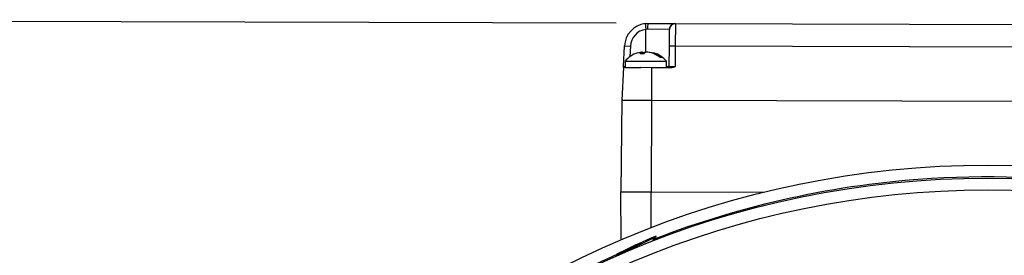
# Model space of a CAD drawing. Extents: x 5 to 297, y -3 to 205.
# Tile 18 of 38: x 25.86 to 42.55, y 165.54 to 169.53. Entities that reach past the tile are written whole.
import ezdxf

# ---------------------------------------------------------------- set-up
doc = ezdxf.new("R2010")
doc.units = 0
doc.layers.get('0').update_dxf_attribs({"linetype": 'CONTINUOUS'})
doc.styles.add('SLDTEXTSTYLE0', font='TXT', dxfattribs={"width": 0.605})
doc.dimstyles.new('SLDDIMSTYLE0', dxfattribs={"dimtxt": 2.5, "dimasz": 4, "dimexe": 0, "dimexo": 0.0625, "dimtad": 1, "dimdec": 0, "dimlfac": 10, "dimrnd": 1e-09, "dimzin": 12, "dimtxsty": 'SLDTEXTSTYLE0', "dimsah": 1, "dimcen": 0.09, "dimazin": 3, "dimtfac": 1, "dimtofl": 0, "dimtmove": 0, "dimatfit": 3, "dimtolj": 1, "dimtzin": 12})

# ---------------------------------------------------------------- blocks, each defined once
blk = doc.blocks.new('_D')
at = {"color": 7, "linetype": 'CONTINUOUS'}
for p, q in [((35.97, 169.467), (15.946, 169.527)), ((16.946, 169.524), (16.844, 135.404)), ((41.22, 135.331), (15.844, 135.407))]:
    blk.add_line(p, q, dxfattribs=at)
for points in [[(16.946, 169.524), (16.434, 165.525), (17.434, 165.522)], [(16.844, 135.404), (17.356, 139.403), (16.356, 139.406)]]:
    blk.add_solid(points, dxfattribs=at)
at = {"color": 7, "linetype": 'CONTINUOUS', "insert": (13.657, 147.315), "char_height": 2.5, "attachment_point": 1, "rotation": 89.8283, "style": 'SLDTEXTSTYLE0'}
blk.add_mtext('341mm', dxfattribs=at)

msp = doc.modelspace()

# ---------------------------------------------------------------- linework, layer by layer
at = {"color": 7, "linetype": 'CONTINUOUS'}
for p, q in [((36.459, 169.462), (36.512, 169.465)), ((36.459, 169.462), (36.472, 169.363)), ((36.503, 169.365), (36.472, 169.363)), ((36.87, 169.364), (36.503, 169.365)), ((36.512, 169.465), (36.97, 169.464)), ((36.872, 169.362), (36.87, 169.364)), ((36.871, 169.077), (36.872, 169.362)), ((36.97, 169.464), (36.972, 169.46)), ((36.97, 169.464), (47.673, 169.432)), ((36.972, 169.46), (36.971, 169.081)), ((36.095, 168.736), (36.111, 169.084)), ((36.111, 169.084), (36.211, 169.079)), ((36.87, 168.734), (36.871, 169.077)), ((36.971, 169.081), (36.97, 168.733)), ((47.671, 169.049), (36.971, 169.081)), ((36.4, 168.98), (36.332, 168.96)), ((36.436, 168.946), (36.37, 168.947)), ((36.413, 168.98), (36.4, 168.98)), ((36.413, 168.973), (36.436, 168.98)), ((36.413, 168.946), (36.413, 168.98)), ((36.436, 168.98), (36.462, 168.98)), ((36.436, 168.98), (36.436, 168.95)), ((36.505, 168.98), (36.479, 168.98)), ((36.528, 168.98), (36.541, 168.98)), ((36.753, 168.885), (36.717, 168.885)), ((36.094, 168.717), (36.068, 168.167)), ((36.129, 168.716), (36.094, 168.717)), ((36.12, 168.826), (36.12, 168.716)), ((36.12, 168.826), (36.82, 168.824)), ((36.129, 168.716), (36.39, 168.716)), ((36.57, 168.715), (36.39, 168.716)), ((36.57, 168.715), (36.568, 168.165)), ((36.905, 168.714), (36.57, 168.715)), ((36.82, 168.714), (36.82, 168.824)), ((36.068, 168.167), (36.05, 166.617)), ((36.068, 168.167), (36.568, 168.165)), ((36.568, 168.165), (36.563, 166.615)), ((36.568, 168.165), (48.068, 168.131)), ((36.055, 165.801), (36.05, 166.617)), ((36.05, 166.617), (36.563, 166.615)), ((36.593, 165.783), (36.65, 165.864)), ((35.97, 165.548), (36.013, 165.544))]:
    msp.add_line(p, q, dxfattribs=at)
at = {"color": 1, "linetype": 'CONTINUOUS'}
for p, q in [((36.47, 168.974), (36.472, 169.363)), ((36.211, 169.079), (36.202, 168.902)), ((36.095, 168.736), (36.12, 168.736)), ((36.82, 168.734), (36.87, 168.734)), ((36.562, 166.007), (36.563, 166.615)), ((36.563, 166.615), (38.48, 166.609))]:
    msp.add_line(p, q, dxfattribs=at)
at = {"color": 7, "linetype": 'CONTINUOUS', "flags": 128}
for points in [[(36.628, 165.858), (36.575, 165.837), (36.497, 165.803), (36.4, 165.759), (36.294, 165.71), (36.19, 165.661), (36.097, 165.616), (36.026, 165.581), (35.982, 165.557), (35.97, 165.548), (35.992, 165.554), (36.044, 165.576), (36.123, 165.61), (36.22, 165.653), (36.325, 165.702), (36.43, 165.751), (36.522, 165.796), (36.594, 165.832), (36.638, 165.856), (36.649, 165.865), (36.628, 165.858)], [(36.395, 165.747), (36.376, 165.739), (36.347, 165.726), (36.313, 165.711), (36.278, 165.694), (36.248, 165.68), (36.227, 165.669), (36.219, 165.664), (36.225, 165.666), (36.244, 165.673), (36.272, 165.686), (36.307, 165.702), (36.342, 165.718), (36.372, 165.733), (36.392, 165.743), (36.4, 165.748), (36.395, 165.747)]]:
    msp.add_lwpolyline(points, dxfattribs=at)
at = {"color": 7, "linetype": 'CONTINUOUS'}
for radius in [15.87, 15.65, 15.45]:
    msp.add_circle((42.267, 151.198), radius, dxfattribs=at)
for centre, radius, start, end in [((36.51, 169.065), 0.4, 97.4281, 177.3283), ((36.51, 169.065), 0.3, 97.4281, 177.3283), ((36.824, 169.389), 0.322, 166.3289, 184.2536), ((36.97, 169.364), 0.0998, 89.9189, 179.9186), ((36.971, 169.361), 0.0996, 89.5766, 179.5744), ((36.944, 168.505), 0.577, 87.3495, 97.3023), ((36.464, 168.534), 0.452, 107.1646, 139.589), ((36.474, 168.533), 0.452, 40.0675, 72.9696), ((36.85, 168.734), 0.02, 269.8283, 359.8283), ((42.267, 151.198), 15.67, 68.6885, 93.5), ((42.267, 151.198), 15.67, 93.5, 111.1492), ((42.267, 151.198), 15.67, 113.6885, 156.1492)]:
    msp.add_arc(centre, radius, start, end, dxfattribs=at)
msp.add_ellipse((36.97, 168.734), major_axis=(0.1, -0.0003), ratio=0.008724, start_param=3.141593, end_param=4.712389, dxfattribs=at)
for points, knots in [([(36.37, 168.947), (36.374, 168.951), (36.388, 168.967), (36.403, 168.975), (36.413, 168.98)], [0, 0, 0, 0, 0.292254, 1, 1, 1, 1]), ([(36.479, 168.98), (36.469, 168.974), (36.454, 168.967), (36.44, 168.951), (36.436, 168.946)], [0, 0, 0, 0, 0.707746, 1, 1, 1, 1]), ([(36.717, 168.885), (36.689, 168.905), (36.626, 168.954), (36.549, 168.97), (36.505, 168.98)], [0, 0, 0, 0, 0.42993, 1, 1, 1, 1]), ([(36.541, 168.98), (36.586, 168.97), (36.663, 168.953), (36.727, 168.904), (36.753, 168.885)], [0, 0, 0, 0, 0.588237, 1, 1, 1, 1]), ([(36.094, 168.717), (36.094, 168.718), (36.094, 168.721), (36.094, 168.73), (36.095, 168.736), (36.095, 168.736)], [0, 0, 0, 0, 0.4395363, 0.990716, 1, 1, 1, 1]), ([(36.97, 168.733), (36.97, 168.733), (36.958, 168.728), (36.937, 168.718), (36.915, 168.715), (36.905, 168.714)], [0, 0, 0, 0, 0.009284, 0.560464, 1, 1, 1, 1])]:
    msp.add_open_spline(points, degree=3, knots=knots, dxfattribs=at)

# ---------------------------------------------------------------- dimensions: what is measured, and where the dimension line sits
dim = msp.add_linear_dim(base=(16.844, 135.404), p1=(36.97, 169.464), p2=(42.22, 135.328), angle=89.8283, dimstyle='SLDDIMSTYLE0', dxfattribs=at)
dim.commit()
dim.dimension.update_dxf_attribs({"geometry": '_D', "text_midpoint": (16.897, 153.031), "dimtype": 160})

doc.saveas('drawing.dxf')
